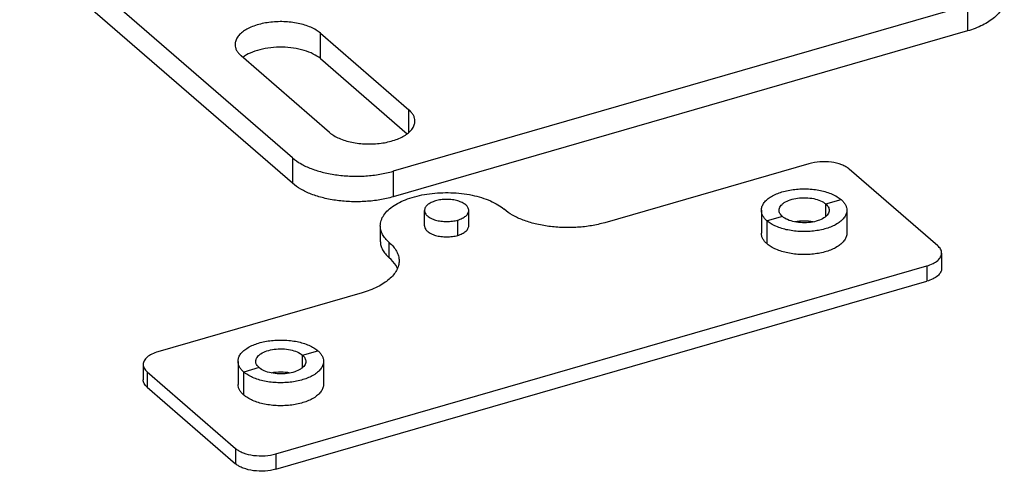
# Model space of a CAD drawing. Header units: millimetres. Extents: x -4223 to -3634, y -1019 to -603.
# Tile 3 of 26: x -3999 to -3932, y -898 to -867. Entities that reach past the tile are written whole.
import ezdxf

# ---------------------------------------------------------------- set-up
doc = ezdxf.new("R2010")
doc.units = ezdxf.units.MM

msp = doc.modelspace()

# ---------------------------------------------------------------- linework, layer by layer
at = {"color": 7, "linetype": 'Continuous'}
for p, q in [((-3980.511, -876.788), (-3999.011, -860.766)), ((-3934.71, -866.453), (-3973.681, -877.703)), ((-3934.71, -866.453), (-3934.71, -868.185)), ((-3978.614, -868.331), (-3972.614, -873.527)), ((-3978.614, -870.063), (-3978.614, -868.331)), ((-3977.984, -875.077), (-3983.984, -869.881)), ((-3972.614, -875.077), (-3972.614, -873.527)), ((-3980.511, -876.788), (-3980.511, -878.52)), ((-3973.681, -877.703), (-3973.681, -879.435))]:
    msp.add_line(p, q, dxfattribs=at)
at = {"color": 3, "linetype": 'Continuous'}
for p, q in [((-3980.511, -878.52), (-3999.011, -862.498)), ((-3934.71, -868.185), (-3973.681, -879.435)), ((-3978.614, -870.063), (-3972.734, -875.155))]:
    msp.add_line(p, q, dxfattribs=at)
at = {"color": 1, "linetype": 'Continuous'}
for p, q in [((-3945.462, -877.19), (-3959.318, -881.19)), ((-3936.73, -882.752), (-3942.73, -877.556)), ((-3944.32, -879.92), (-3943.28, -879.62)), ((-3971.545, -881.4), (-3971.545, -880.36)), ((-3968.545, -881.4), (-3968.545, -880.36)), ((-3948.692, -880.345), (-3948.692, -881.904)), ((-3944.32, -880.737), (-3944.32, -879.92)), ((-3942.892, -880.345), (-3942.892, -881.904)), ((-3969.295, -882.049), (-3969.295, -881.01)), ((-3947.264, -880.77), (-3948.303, -881.07)), ((-3948.303, -882.629), (-3948.303, -881.07)), ((-3974.545, -881.4), (-3974.545, -882.439)), ((-3973.943, -883.564), (-3973.943, -882.525)), ((-3936.462, -883.252), (-3936.462, -884.291)), ((-3981.629, -896.868), (-3937.462, -884.118)), ((-3937.462, -884.118), (-3937.462, -885.157)), ((-3981.629, -897.907), (-3937.462, -885.157)), ((-3975.773, -885.94), (-3989.629, -889.94)), ((-3979.827, -890.17), (-3978.788, -889.87)), ((-3979.827, -890.987), (-3979.827, -890.17)), ((-3990.629, -890.806), (-3990.629, -891.845)), ((-3984.199, -890.595), (-3984.199, -892.154)), ((-3982.771, -891.02), (-3983.81, -891.32)), ((-3978.399, -890.595), (-3978.399, -892.154)), ((-3990.361, -891.306), (-3984.361, -896.502)), ((-3990.361, -891.306), (-3990.361, -892.345)), ((-3983.81, -892.879), (-3983.81, -891.32)), ((-3990.361, -892.345), (-3984.361, -897.541)), ((-3984.361, -896.502), (-3984.361, -897.541)), ((-3981.629, -896.868), (-3981.629, -897.907))]:
    msp.add_line(p, q, dxfattribs=at)
at = {"color": 3, "linetype": 'Continuous'}
for points, knots in [([(-3932.21, -866.02), (-3932.21, -866.13), (-3932.24, -866.355), (-3932.373, -866.682), (-3932.589, -866.994), (-3933.001, -867.404), (-3933.708, -867.843), (-3934.355, -868.082), (-3934.71, -868.185)], [0, 0, 0, 0, 0.09355, 0.191669, 0.298057, 0.41516, 0.684713, 1, 1, 1, 1]), ([(-3978.614, -870.063), (-3978.758, -869.938), (-3979.109, -869.718), (-3979.725, -869.484), (-3980.437, -869.332), (-3981.202, -869.272), (-3981.973, -869.308), (-3982.702, -869.437), (-3983.346, -869.652), (-3983.722, -869.86), (-3983.88, -869.979)], [0, 0, 0, 0, 0.102395, 0.221757, 0.354276, 0.49426, 0.635092, 0.770062, 0.89316, 1, 1, 1, 1]), ([(-3973.681, -879.435), (-3973.974, -879.52), (-3974.586, -879.656), (-3975.534, -879.765), (-3976.505, -879.78), (-3977.465, -879.702), (-3978.376, -879.534), (-3979.206, -879.28), (-3979.923, -878.952), (-3980.336, -878.672), (-3980.511, -878.52)], [0, 0, 0, 0, 0.128599, 0.263635, 0.401276, 0.537607, 0.66875, 0.791206, 0.902201, 1, 1, 1, 1])]:
    msp.add_open_spline(points, degree=3, knots=knots, dxfattribs=at)
at = {"color": 7, "linetype": 'Continuous'}
for points, knots in [([(-3978.614, -868.331), (-3978.704, -868.253), (-3978.91, -868.107), (-3979.401, -867.857), (-3980.138, -867.64), (-3981.101, -867.532), (-3982.084, -867.579), (-3982.863, -867.747), (-3983.41, -867.961), (-3983.752, -868.147), (-3984.03, -868.358), (-3984.238, -868.591), (-3984.369, -868.842), (-3984.399, -869.02), (-3984.399, -869.106)], [0, 0, 0, 0, 0.053939, 0.114143, 0.25039, 0.400617, 0.553281, 0.696377, 0.761154, 0.820105, 0.872817, 0.919487, 0.961184, 1, 1, 1, 1]), ([(-3984.399, -869.106), (-3984.399, -869.174), (-3984.38, -869.314), (-3984.298, -869.516), (-3984.163, -869.709), (-3984.048, -869.825), (-3983.984, -869.881)], [0, 0, 0, 0, 0.22529, 0.461685, 0.718229, 1, 1, 1, 1]), ([(-3972.199, -874.302), (-3972.199, -874.234), (-3972.218, -874.094), (-3972.3, -873.891), (-3972.434, -873.698), (-3972.55, -873.582), (-3972.614, -873.527)], [0, 0, 0, 0, 0.22529, 0.461685, 0.718229, 1, 1, 1, 1]), ([(-3977.984, -875.077), (-3977.894, -875.154), (-3977.688, -875.3), (-3977.197, -875.55), (-3976.46, -875.767), (-3975.497, -875.875), (-3974.514, -875.828), (-3973.735, -875.66), (-3973.188, -875.446), (-3972.846, -875.261), (-3972.568, -875.049), (-3972.36, -874.816), (-3972.229, -874.565), (-3972.199, -874.387), (-3972.199, -874.302)], [0, 0, 0, 0, 0.053939, 0.114143, 0.25039, 0.400617, 0.553281, 0.696377, 0.761154, 0.820105, 0.872817, 0.919487, 0.961184, 1, 1, 1, 1]), ([(-3980.511, -876.788), (-3980.336, -876.94), (-3979.923, -877.22), (-3979.206, -877.548), (-3978.376, -877.801), (-3977.465, -877.97), (-3976.505, -878.048), (-3975.534, -878.033), (-3974.586, -877.924), (-3973.974, -877.788), (-3973.681, -877.703)], [0, 0, 0, 0, 0.097799, 0.208794, 0.33125, 0.462393, 0.598724, 0.736365, 0.871401, 1, 1, 1, 1])]:
    msp.add_open_spline(points, degree=3, knots=knots, dxfattribs=at)
at = {"color": 1, "linetype": 'Continuous'}
for points, knots in [([(-3942.73, -877.556), (-3942.8, -877.495), (-3942.965, -877.383), (-3943.365, -877.2), (-3943.961, -877.063), (-3944.714, -877.039), (-3945.222, -877.12), (-3945.462, -877.19)], [0, 0, 0, 0, 0.097851, 0.209046, 0.462498, 0.736417, 1, 1, 1, 1]), ([(-3948.692, -880.345), (-3948.692, -880.265), (-3948.664, -880.099), (-3948.541, -879.864), (-3948.347, -879.645), (-3947.98, -879.368), (-3947.372, -879.1), (-3946.526, -878.917), (-3945.606, -878.873), (-3944.706, -878.974), (-3944.017, -879.177), (-3943.557, -879.411), (-3943.364, -879.547), (-3943.28, -879.62)], [0, 0, 0, 0, 0.038812, 0.080523, 0.127198, 0.179925, 0.303435, 0.446565, 0.599272, 0.749534, 0.885846, 0.946099, 1, 1, 1, 1]), ([(-3974.545, -881.4), (-3974.545, -881.276), (-3974.501, -881.017), (-3974.312, -880.653), (-3974.01, -880.314), (-3973.606, -880.008), (-3973.11, -879.738), (-3972.316, -879.428), (-3971.184, -879.183), (-3969.758, -879.116), (-3968.568, -879.249), (-3967.68, -879.474), (-3967.09, -879.69), (-3966.577, -879.951), (-3966.278, -880.162), (-3966.148, -880.275)], [0, 0, 0, 0, 0.038805, 0.080494, 0.127159, 0.179855, 0.238801, 0.303563, 0.446635, 0.59927, 0.749473, 0.820041, 0.885879, 0.946082, 1, 1, 1, 1]), ([(-3970.795, -879.711), (-3970.902, -879.742), (-3971.096, -879.814), (-3971.339, -879.964), (-3971.481, -880.124), (-3971.536, -880.26), (-3971.545, -880.327), (-3971.545, -880.36)], [0, 0, 0, 0, 0.315191, 0.585491, 0.808186, 0.90635, 1, 1, 1, 1]), ([(-3968.546, -880.36), (-3968.546, -880.327), (-3968.555, -880.26), (-3968.61, -880.124), (-3968.751, -879.964), (-3968.995, -879.814), (-3969.246, -879.721), (-3969.473, -879.665), (-3969.723, -879.623), (-3970.046, -879.602), (-3970.428, -879.627), (-3970.677, -879.677), (-3970.795, -879.711)], [0, 0, 0, 0, 0.038388, 0.07866, 0.169988, 0.280637, 0.410022, 0.480508, 0.553762, 0.705001, 0.856477, 1, 1, 1, 1]), ([(-3947.492, -880.345), (-3947.492, -880.298), (-3947.475, -880.201), (-3947.404, -880.063), (-3947.29, -879.935), (-3947.075, -879.772), (-3946.718, -879.615), (-3946.222, -879.508), (-3945.683, -879.482), (-3945.155, -879.541), (-3944.69, -879.679), (-3944.423, -879.83), (-3944.32, -879.92)], [0, 0, 0, 0, 0.038831, 0.080539, 0.127245, 0.179966, 0.303527, 0.446707, 0.599462, 0.749744, 0.886145, 1, 1, 1, 1]), ([(-3943.28, -879.62), (-3943.22, -879.672), (-3943.112, -879.78), (-3942.987, -879.961), (-3942.909, -880.15), (-3942.892, -880.281), (-3942.892, -880.345)], [0, 0, 0, 0, 0.281306, 0.537915, 0.774636, 1, 1, 1, 1]), ([(-3971.545, -880.36), (-3971.545, -880.393), (-3971.536, -880.461), (-3971.481, -880.597), (-3971.34, -880.756), (-3971.096, -880.907), (-3970.845, -881), (-3970.618, -881.056), (-3970.368, -881.098), (-3970.045, -881.119), (-3969.663, -881.094), (-3969.414, -881.044), (-3969.295, -881.01)], [0, 0, 0, 0, 0.038388, 0.07866, 0.169988, 0.280637, 0.410022, 0.480508, 0.553762, 0.705001, 0.856477, 1, 1, 1, 1]), ([(-3969.295, -881.01), (-3969.189, -880.979), (-3968.995, -880.907), (-3968.752, -880.757), (-3968.61, -880.597), (-3968.555, -880.461), (-3968.546, -880.393), (-3968.546, -880.36)], [0, 0, 0, 0, 0.315191, 0.585491, 0.808186, 0.90635, 1, 1, 1, 1]), ([(-3959.318, -881.19), (-3959.611, -881.274), (-3960.223, -881.411), (-3961.171, -881.52), (-3962.143, -881.535), (-3963.102, -881.457), (-3964.014, -881.288), (-3964.843, -881.035), (-3965.56, -880.707), (-3965.973, -880.426), (-3966.148, -880.275)], [0, 0, 0, 0, 0.128573, 0.263648, 0.401272, 0.537608, 0.668753, 0.791195, 0.90222, 1, 1, 1, 1]), ([(-3948.303, -881.07), (-3948.363, -881.018), (-3948.471, -880.91), (-3948.597, -880.729), (-3948.674, -880.54), (-3948.692, -880.409), (-3948.692, -880.345)], [0, 0, 0, 0, 0.281306, 0.537915, 0.774636, 1, 1, 1, 1]), ([(-3942.892, -880.345), (-3942.892, -880.425), (-3942.92, -880.591), (-3943.043, -880.826), (-3943.237, -881.044), (-3943.604, -881.322), (-3944.212, -881.59), (-3945.057, -881.773), (-3945.977, -881.817), (-3946.878, -881.716), (-3947.567, -881.513), (-3948.027, -881.279), (-3948.22, -881.142), (-3948.303, -881.07)], [0, 0, 0, 0, 0.038812, 0.080523, 0.127198, 0.179925, 0.303435, 0.446565, 0.599272, 0.749534, 0.885846, 0.946099, 1, 1, 1, 1]), ([(-3947.264, -880.77), (-3947.331, -880.712), (-3947.418, -880.613), (-3947.482, -880.459), (-3947.492, -880.382), (-3947.492, -880.345)], [0, 0, 0, 0, 0.536562, 0.774017, 1, 1, 1, 1]), ([(-3944.092, -880.345), (-3944.092, -880.392), (-3944.109, -880.489), (-3944.18, -880.627), (-3944.294, -880.755), (-3944.509, -880.918), (-3944.866, -881.075), (-3945.361, -881.182), (-3945.901, -881.208), (-3946.429, -881.149), (-3946.894, -881.011), (-3947.161, -880.86), (-3947.264, -880.77)], [0, 0, 0, 0, 0.038831, 0.080539, 0.127245, 0.179966, 0.303527, 0.446707, 0.599462, 0.749744, 0.886145, 1, 1, 1, 1]), ([(-3944.32, -879.92), (-3944.253, -879.978), (-3944.166, -880.077), (-3944.102, -880.231), (-3944.092, -880.308), (-3944.092, -880.345)], [0, 0, 0, 0, 0.536562, 0.774017, 1, 1, 1, 1]), ([(-3946.406, -881.111), (-3946.205, -881.072), (-3945.793, -881.036), (-3945.381, -881.072), (-3945.179, -881.111)], [0, 0, 0, 0, 0.499993, 1, 1, 1, 1]), ([(-3973.943, -882.525), (-3974.036, -882.444), (-3974.204, -882.276), (-3974.398, -881.996), (-3974.518, -881.702), (-3974.545, -881.498), (-3974.545, -881.4)], [0, 0, 0, 0, 0.281665, 0.538248, 0.774708, 1, 1, 1, 1]), ([(-3971.545, -881.4), (-3971.545, -881.433), (-3971.536, -881.5), (-3971.481, -881.636), (-3971.34, -881.796), (-3971.096, -881.946), (-3970.845, -882.039), (-3970.618, -882.095), (-3970.368, -882.137), (-3970.045, -882.158), (-3969.663, -882.133), (-3969.414, -882.083), (-3969.295, -882.049)], [0, 0, 0, 0, 0.038388, 0.07866, 0.169988, 0.280637, 0.410022, 0.480508, 0.553762, 0.705001, 0.856477, 1, 1, 1, 1]), ([(-3969.295, -882.049), (-3969.189, -882.018), (-3968.995, -881.946), (-3968.752, -881.796), (-3968.61, -881.636), (-3968.555, -881.5), (-3968.546, -881.433), (-3968.546, -881.4)], [0, 0, 0, 0, 0.315191, 0.585491, 0.808186, 0.90635, 1, 1, 1, 1]), ([(-3974.545, -882.439), (-3974.545, -882.538), (-3974.518, -882.741), (-3974.398, -883.035), (-3974.204, -883.316), (-3974.036, -883.483), (-3973.943, -883.564)], [0, 0, 0, 0, 0.225292, 0.461752, 0.718335, 1, 1, 1, 1]), ([(-3948.303, -882.629), (-3948.363, -882.577), (-3948.471, -882.469), (-3948.597, -882.288), (-3948.674, -882.098), (-3948.692, -881.967), (-3948.692, -881.904)], [0, 0, 0, 0, 0.281306, 0.537915, 0.774636, 1, 1, 1, 1]), ([(-3942.892, -881.904), (-3942.892, -881.984), (-3942.92, -882.15), (-3943.043, -882.385), (-3943.237, -882.603), (-3943.604, -882.881), (-3944.212, -883.149), (-3945.057, -883.332), (-3945.977, -883.376), (-3946.878, -883.275), (-3947.567, -883.071), (-3948.027, -882.837), (-3948.22, -882.701), (-3948.303, -882.629)], [0, 0, 0, 0, 0.038812, 0.080523, 0.127198, 0.179925, 0.303435, 0.446565, 0.599272, 0.749534, 0.885846, 0.946099, 1, 1, 1, 1]), ([(-3973.943, -882.525), (-3973.839, -882.614), (-3973.653, -882.801), (-3973.436, -883.112), (-3973.303, -883.439), (-3973.273, -883.665), (-3973.273, -883.775)], [0, 0, 0, 0, 0.281772, 0.538315, 0.774711, 1, 1, 1, 1]), ([(-3936.462, -883.252), (-3936.462, -883.208), (-3936.474, -883.118), (-3936.548, -882.936), (-3936.651, -882.82), (-3936.73, -882.752)], [0, 0, 0, 0, 0.225808, 0.462895, 1, 1, 1, 1]), ([(-3973.273, -883.775), (-3973.273, -883.884), (-3973.303, -884.11), (-3973.436, -884.437), (-3973.652, -884.749), (-3973.946, -885.042), (-3974.313, -885.312), (-3974.912, -885.65), (-3975.417, -885.837), (-3975.773, -885.94)], [0, 0, 0, 0, 0.093496, 0.191562, 0.297912, 0.414928, 0.543834, 0.684891, 1, 1, 1, 1]), ([(-3973.383, -884.291), (-3973.411, -884.226), (-3973.552, -883.952), (-3973.764, -883.719), (-3973.943, -883.564)], [0, 0, 0, 0, 0.230806, 1, 1, 1, 1]), ([(-3937.462, -884.118), (-3937.32, -884.077), (-3937.061, -883.981), (-3936.736, -883.78), (-3936.548, -883.567), (-3936.474, -883.386), (-3936.462, -883.296), (-3936.462, -883.252)], [0, 0, 0, 0, 0.315486, 0.58545, 0.808159, 0.906387, 1, 1, 1, 1]), ([(-3936.462, -884.291), (-3936.462, -884.335), (-3936.474, -884.425), (-3936.548, -884.607), (-3936.736, -884.819), (-3937.061, -885.02), (-3937.32, -885.116), (-3937.462, -885.157)], [0, 0, 0, 0, 0.093613, 0.191841, 0.41455, 0.684514, 1, 1, 1, 1]), ([(-3984.199, -890.595), (-3984.199, -890.515), (-3984.171, -890.349), (-3984.048, -890.114), (-3983.854, -889.895), (-3983.487, -889.618), (-3982.879, -889.35), (-3982.033, -889.167), (-3981.113, -889.123), (-3980.213, -889.224), (-3979.524, -889.427), (-3979.064, -889.661), (-3978.871, -889.797), (-3978.788, -889.87)], [0, 0, 0, 0, 0.038812, 0.080523, 0.127198, 0.179925, 0.303435, 0.446565, 0.599272, 0.749534, 0.885846, 0.946099, 1, 1, 1, 1]), ([(-3982.999, -890.595), (-3982.999, -890.548), (-3982.982, -890.451), (-3982.911, -890.313), (-3982.797, -890.185), (-3982.582, -890.022), (-3982.225, -889.865), (-3981.73, -889.758), (-3981.19, -889.732), (-3980.662, -889.791), (-3980.197, -889.929), (-3979.93, -890.08), (-3979.827, -890.17)], [0, 0, 0, 0, 0.038831, 0.080539, 0.127245, 0.179966, 0.303527, 0.446707, 0.599462, 0.749744, 0.886145, 1, 1, 1, 1]), ([(-3989.629, -889.94), (-3989.771, -889.981), (-3990.03, -890.077), (-3990.354, -890.278), (-3990.543, -890.49), (-3990.617, -890.672), (-3990.629, -890.762), (-3990.629, -890.806)], [0, 0, 0, 0, 0.315486, 0.58545, 0.808159, 0.906387, 1, 1, 1, 1]), ([(-3979.827, -890.17), (-3979.76, -890.228), (-3979.673, -890.327), (-3979.609, -890.481), (-3979.599, -890.558), (-3979.599, -890.595)], [0, 0, 0, 0, 0.536562, 0.774017, 1, 1, 1, 1]), ([(-3978.788, -889.87), (-3978.727, -889.922), (-3978.62, -890.03), (-3978.494, -890.211), (-3978.416, -890.4), (-3978.399, -890.531), (-3978.399, -890.595)], [0, 0, 0, 0, 0.281306, 0.537915, 0.774636, 1, 1, 1, 1]), ([(-3990.629, -890.806), (-3990.629, -890.85), (-3990.617, -890.94), (-3990.543, -891.121), (-3990.44, -891.237), (-3990.361, -891.306)], [0, 0, 0, 0, 0.225808, 0.462895, 1, 1, 1, 1]), ([(-3983.81, -891.32), (-3983.87, -891.268), (-3983.978, -891.16), (-3984.104, -890.979), (-3984.181, -890.79), (-3984.199, -890.659), (-3984.199, -890.595)], [0, 0, 0, 0, 0.281306, 0.537915, 0.774636, 1, 1, 1, 1]), ([(-3978.399, -890.595), (-3978.399, -890.675), (-3978.427, -890.841), (-3978.55, -891.076), (-3978.744, -891.294), (-3979.111, -891.572), (-3979.719, -891.84), (-3980.565, -892.023), (-3981.484, -892.067), (-3982.385, -891.966), (-3983.074, -891.763), (-3983.534, -891.529), (-3983.727, -891.392), (-3983.81, -891.32)], [0, 0, 0, 0, 0.038812, 0.080523, 0.127198, 0.179925, 0.303435, 0.446565, 0.599272, 0.749534, 0.885846, 0.946099, 1, 1, 1, 1]), ([(-3982.771, -891.02), (-3982.838, -890.962), (-3982.925, -890.863), (-3982.989, -890.709), (-3982.999, -890.632), (-3982.999, -890.595)], [0, 0, 0, 0, 0.536562, 0.774017, 1, 1, 1, 1]), ([(-3979.599, -890.595), (-3979.599, -890.642), (-3979.616, -890.739), (-3979.687, -890.877), (-3979.801, -891.005), (-3980.016, -891.168), (-3980.373, -891.325), (-3980.868, -891.432), (-3981.408, -891.458), (-3981.936, -891.399), (-3982.401, -891.261), (-3982.668, -891.11), (-3982.771, -891.02)], [0, 0, 0, 0, 0.038831, 0.080539, 0.127245, 0.179966, 0.303527, 0.446707, 0.599462, 0.749744, 0.886145, 1, 1, 1, 1]), ([(-3981.913, -891.361), (-3981.712, -891.322), (-3981.3, -891.286), (-3980.888, -891.322), (-3980.687, -891.361)], [0, 0, 0, 0, 0.499993, 1, 1, 1, 1]), ([(-3990.361, -892.345), (-3990.44, -892.277), (-3990.543, -892.16), (-3990.617, -891.979), (-3990.629, -891.889), (-3990.629, -891.845)], [0, 0, 0, 0, 0.537105, 0.774192, 1, 1, 1, 1]), ([(-3983.81, -892.879), (-3983.87, -892.827), (-3983.978, -892.719), (-3984.104, -892.538), (-3984.181, -892.348), (-3984.199, -892.217), (-3984.199, -892.154)], [0, 0, 0, 0, 0.281306, 0.537915, 0.774636, 1, 1, 1, 1]), ([(-3978.399, -892.154), (-3978.399, -892.234), (-3978.427, -892.4), (-3978.55, -892.635), (-3978.744, -892.853), (-3979.111, -893.131), (-3979.719, -893.399), (-3980.565, -893.582), (-3981.484, -893.626), (-3982.385, -893.525), (-3983.074, -893.321), (-3983.534, -893.087), (-3983.727, -892.951), (-3983.81, -892.879)], [0, 0, 0, 0, 0.038812, 0.080523, 0.127198, 0.179925, 0.303435, 0.446565, 0.599272, 0.749534, 0.885846, 0.946099, 1, 1, 1, 1]), ([(-3984.361, -896.502), (-3984.291, -896.563), (-3984.126, -896.675), (-3983.726, -896.858), (-3983.13, -896.995), (-3982.377, -897.018), (-3981.869, -896.937), (-3981.629, -896.868)], [0, 0, 0, 0, 0.097851, 0.209046, 0.462498, 0.736417, 1, 1, 1, 1]), ([(-3981.629, -897.907), (-3981.869, -897.976), (-3982.377, -898.057), (-3983.13, -898.034), (-3983.726, -897.897), (-3984.126, -897.714), (-3984.291, -897.602), (-3984.361, -897.541)], [0, 0, 0, 0, 0.263583, 0.537502, 0.790954, 0.902149, 1, 1, 1, 1])]:
    msp.add_open_spline(points, degree=3, knots=knots, dxfattribs=at)

doc.saveas('drawing.dxf')
